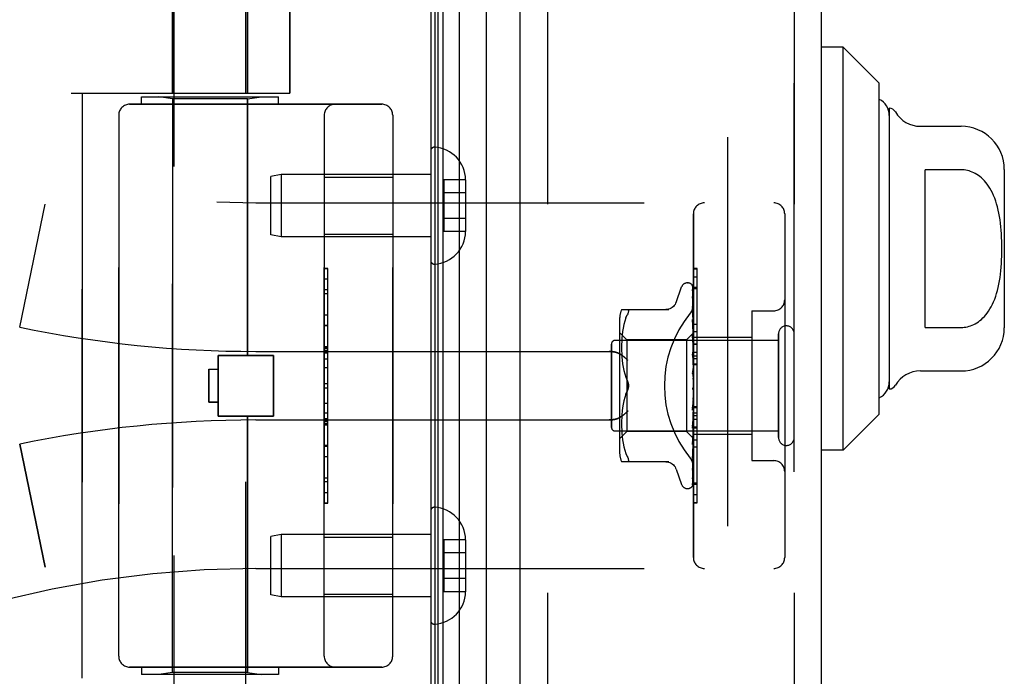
# Model space of a CAD drawing. Header units: inches. Extents: x 0 to 193, y 0 to 125.
# Tile 16 of 256: x 14.91 to 17.6, y 35.25 to 37.04. Entities that reach past the tile are written whole.
import ezdxf

# ---------------------------------------------------------------- set-up
doc = ezdxf.new("R2010")
doc.units = ezdxf.units.IN
doc.header["$LTSCALE"] = 10.635988
doc.header["$MEASUREMENT"] = 0
doc.linetypes.add('HIDDEN', pattern=[0.2, 0.1, -0.1])
doc.layers.get('0').update_dxf_attribs({"linetype": 'CONTINUOUS'})
for name, color, linetype in [('DEFAULT_2', 8, 'HIDDEN'), ('LEFTHAND_DOOR_ASSEMBLY', 7, 'CONTINUOUS'), ('RIGHTHAND_DOOR_ASSEMBLY', 7, 'CONTINUOUS')]:
    doc.layers.add(name, color=color, linetype=linetype)

msp = doc.modelspace()

# ---------------------------------------------------------------- linework, layer by layer
at = {"color": 3, "linetype": 'Continuous'}
msp.add_line((16.0301, 91.0617), (16.0301, 31.2697), dxfattribs=at)
at = {"layer": 'DEFAULT_2', "color": 8, "linetype": 'HIDDEN'}
msp.add_line((16.8427, 89.9001), (16.8427, 32.4312), dxfattribs=at)
at = {"layer": 'LEFTHAND_DOOR_ASSEMBLY', "color": 7, "linetype": 'Continuous'}
for p, q in [((16.0645, 31.5092), (16.0645, 90.8221)), ((16.1079, 90.831), (16.1079, 31.5003)), ((16.042, 31.5184), (16.042, 90.813)), ((16.0508, 31.516), (16.0508, 90.8153)), ((16.183, 31.5287), (16.183, 90.8026)), ((17.1592, 36.9668), (17.1001, 36.9668)), ((17.2576, 36.8684), (17.1592, 36.9668)), ((17.1592, 35.8645), (17.1592, 36.9668)), ((17.2576, 35.9629), (17.2576, 36.8684)), ((17.2852, 36.7995), (17.2852, 36.0318)), ((17.3704, 36.7503), (17.482, 36.7503)), ((17.482, 36.6313), (17.3836, 36.6313)), ((17.3836, 36.2), (17.3836, 36.6313)), ((17.6001, 36.6322), (17.6001, 36.1991)), ((17.3836, 36.2), (17.482, 36.2)), ((17.3704, 36.081), (17.482, 36.081)), ((17.2576, 35.9629), (17.1592, 35.8645)), ((17.1592, 35.8645), (17.1001, 35.8645))]:
    msp.add_line(p, q, dxfattribs=at)
at = {"layer": 'LEFTHAND_DOOR_ASSEMBLY', "color": 3, "linetype": 'Continuous'}
for p, q in [((16.2751, 31.5507), (16.2751, 90.7807)), ((17.1001, 31.5507), (17.1001, 90.7807))]:
    msp.add_line(p, q, dxfattribs=at)
at = {"layer": 'LEFTHAND_DOOR_ASSEMBLY', "color": 8, "linetype": 'HIDDEN'}
for p, q in [((16.3501, 90.7807), (16.3501, 31.5507)), ((17.0251, 31.5507), (17.0251, 90.7807)), ((15.3231, 37.3866), (15.3231, 36.8407)), ((15.5291, 37.3866), (15.5291, 36.8407)), ((15.3281, 34.5127), (15.3281, 37.3607)), ((15.5241, 34.7141), (15.5241, 37.3607)), ((15.6449, 37.3619), (15.6449, 36.8407)), ((15.0461, 36.8407), (15.6449, 36.8407)), ((15.0761, 35.2407), (15.0761, 36.8407)), ((15.2386, 36.8307), (15.6136, 36.8307)), ((15.2386, 36.8107), (15.2386, 36.8307)), ((15.3231, 36.8254), (15.2856, 36.8307)), ((15.5291, 36.8254), (15.3231, 36.8254)), ((15.3231, 35.2559), (15.3231, 36.8254)), ((15.5291, 36.8254), (15.5666, 36.8307)), ((15.5291, 36.1237), (15.5291, 36.8254)), ((15.6136, 36.8107), (15.6136, 36.8307)), ((15.2061, 36.8107), (15.8961, 36.8107)), ((15.1761, 36.7807), (15.1761, 35.3007)), ((15.7386, 35.3007), (15.7386, 36.7807)), ((15.9261, 36.7807), (15.9261, 35.3007)), ((16.0301, 36.683), (16.0301, 36.3833)), ((15.621, 36.6182), (15.5926, 36.6132)), ((15.5926, 36.4532), (15.5926, 36.6132)), ((16.0301, 36.6182), (15.621, 36.6182)), ((15.621, 36.6182), (15.621, 36.4482)), ((15.7386, 36.6112), (15.9261, 36.6112)), ((16.1256, 36.6042), (16.0656, 36.6042)), ((16.0656, 36.6042), (16.0656, 36.4621)), ((16.1256, 36.6042), (16.1256, 36.6031)), ((16.1256, 36.6031), (16.1256, 36.4632)), ((16.1256, 36.5682), (16.0656, 36.5682)), ((14.9051, 36.2007), (14.9749, 36.5373)), ((15.5511, 36.5407), (16.9691, 36.5407)), ((16.1256, 36.4982), (16.0656, 36.4982)), ((16.7491, 35.5707), (16.7491, 36.5107)), ((16.9991, 36.5107), (16.9991, 35.5707)), ((15.621, 36.4482), (15.5926, 36.4532)), ((16.0301, 36.4482), (15.621, 36.4482)), ((15.7386, 36.4552), (15.9261, 36.4552)), ((16.1256, 36.4621), (16.0656, 36.4621)), ((16.1256, 36.4632), (16.1256, 36.4621)), ((15.7486, 36.3616), (15.7386, 36.3616)), ((15.7386, 36.3614), (15.7486, 36.3614)), ((15.7486, 35.7197), (15.7486, 36.3616)), ((16.7491, 36.3384), (16.7591, 36.3384)), ((16.7591, 35.9277), (16.7591, 36.3384)), ((15.7486, 36.3033), (15.7386, 36.3033)), ((16.7016, 36.2686), (16.717, 36.3109)), ((16.7326, 36.3219), (16.7335, 36.3219)), ((16.7465, 36.3123), (16.7483, 36.1834)), ((16.7465, 36.3031), (16.7483, 36.1784)), ((16.7491, 36.31), (16.7591, 36.31)), ((15.7386, 36.2931), (15.7486, 36.2931)), ((16.7464, 36.2848), (16.7465, 36.2843)), ((16.7465, 36.3013), (16.7483, 36.1782)), ((16.7465, 36.2843), (16.7483, 36.1683)), ((16.7465, 36.2815), (16.7483, 36.168)), ((16.5526, 36.249), (16.6818, 36.249)), ((16.7473, 36.2508), (16.7465, 36.2569)), ((16.7465, 36.2569), (16.7465, 36.2568)), ((16.7465, 36.2568), (16.7483, 36.1535)), ((16.7465, 36.2527), (16.7465, 36.253)), ((16.7465, 36.2529), (16.7483, 36.1532)), ((16.7481, 36.2437), (16.7473, 36.2508)), ((15.7386, 36.2343), (15.7486, 36.2343)), ((16.5644, 36.226), (16.5614, 36.2171)), ((16.5644, 36.2259), (16.568, 36.2344)), ((16.7465, 36.2213), (16.7465, 36.2214)), ((16.7465, 36.2214), (16.7483, 36.1347)), ((16.7477, 36.21), (16.7465, 36.2213)), ((16.9091, 36.2457), (16.9691, 36.2457)), ((16.9091, 36.2457), (16.9091, 35.8357)), ((15.7486, 36.204), (15.7386, 36.204)), ((16.5471, 36.2202), (16.5471, 35.8611)), ((16.5569, 36.1982), (16.5553, 36.1886)), ((16.5589, 36.2078), (16.5569, 36.1982)), ((16.5614, 36.2171), (16.5589, 36.2077)), ((16.7465, 36.2167), (16.7483, 36.1343)), ((16.7485, 36.202), (16.7477, 36.21)), ((16.7491, 36.1957), (16.7485, 36.202)), ((16.5671, 36.1659), (16.5471, 36.1859)), ((16.5535, 36.1704), (16.553, 36.1617)), ((16.5542, 36.1793), (16.5535, 36.1703)), ((16.5554, 36.1887), (16.5542, 36.1793)), ((16.7491, 36.1849), (16.7301, 36.1659)), ((16.7465, 36.1793), (16.7465, 36.1795)), ((16.7465, 36.1795), (16.7483, 36.1125)), ((16.7481, 36.1623), (16.7465, 36.1793)), ((16.7465, 36.1741), (16.7483, 36.112)), ((16.7483, 36.1835), (16.7484, 36.1835)), ((16.7483, 36.1834), (16.7484, 36.1835)), ((16.7483, 36.1784), (16.7484, 36.1783)), ((16.7483, 36.1782), (16.7484, 36.1784)), ((16.7483, 36.1683), (16.7484, 36.1681)), ((16.7483, 36.168), (16.7484, 36.1683)), ((16.7491, 36.1814), (16.7484, 36.1784)), ((16.7491, 36.1728), (16.7484, 36.1683)), ((16.7491, 36.1644), (16.7484, 36.1681)), ((16.7491, 36.1887), (16.7591, 36.1887)), ((16.7491, 36.1737), (16.9091, 36.1737)), ((16.9821, 35.8987), (16.9821, 36.1827)), ((15.7486, 36.1474), (15.7386, 36.1474)), ((15.7486, 36.1473), (15.7386, 36.1473)), ((15.7386, 36.147), (15.7486, 36.147)), ((16.5251, 35.9267), (16.5251, 36.1547)), ((16.9821, 36.1647), (16.5351, 36.1647)), ((16.5527, 36.1534), (16.5526, 36.145)), ((16.5526, 36.1452), (16.5527, 36.1366)), ((16.553, 36.1618), (16.5527, 36.1533)), ((16.7301, 36.1659), (16.5671, 36.1659)), ((16.5671, 36.1659), (16.5671, 36.0407)), ((16.7301, 36.1659), (16.7301, 35.9154)), ((16.7491, 36.1512), (16.7481, 36.1623)), ((16.7483, 36.1532), (16.7484, 36.1536)), ((16.7483, 36.1535), (16.7484, 36.1533)), ((16.7491, 36.1595), (16.7484, 36.1536)), ((16.7491, 36.1482), (16.7484, 36.1533)), ((16.7491, 36.1418), (16.7484, 36.1348)), ((15.4481, 36.1237), (15.6001, 36.1237)), ((15.4481, 35.9577), (15.4481, 36.1237)), ((15.5511, 36.1344), (16.5187, 36.1344)), ((15.6001, 35.9577), (15.6001, 36.1237)), ((16.5527, 36.1368), (16.553, 36.128)), ((16.553, 36.1282), (16.5535, 36.1191)), ((16.5535, 36.1193), (16.5543, 36.11)), ((16.7465, 36.1323), (16.7465, 36.1325)), ((16.7465, 36.1325), (16.7483, 36.0876)), ((16.7465, 36.1323), (16.7491, 36.1027)), ((16.7465, 36.1265), (16.7483, 36.0871)), ((16.7483, 36.1343), (16.7484, 36.1348)), ((16.7483, 36.1347), (16.7484, 36.1344)), ((16.7491, 36.128), (16.7484, 36.1344)), ((16.7491, 36.1206), (16.7484, 36.1126)), ((16.7491, 36.1326), (16.7591, 36.1326)), ((16.7491, 36.1225), (16.7591, 36.1225)), ((16.7491, 36.1153), (16.7591, 36.1153)), ((15.7486, 36.0891), (15.7386, 36.0891)), ((16.5543, 36.1102), (16.5554, 36.1007)), ((16.5554, 36.1008), (16.5569, 36.0913)), ((16.5569, 36.0914), (16.5589, 36.0819)), ((16.7483, 36.1124), (16.7484, 36.1126)), ((16.7483, 36.1125), (16.7484, 36.1122)), ((16.7483, 36.112), (16.7483, 36.1124)), ((16.7483, 36.0871), (16.7484, 36.0878)), ((16.7483, 36.0876), (16.7484, 36.0873)), ((16.7491, 36.1047), (16.7484, 36.1122)), ((16.7491, 36.0964), (16.7484, 36.0878)), ((16.7491, 36.0791), (16.7484, 36.0873)), ((16.7491, 36.1003), (16.7591, 36.1003)), ((15.4231, 36.0857), (15.4481, 36.0857)), ((15.4231, 36.0857), (15.4231, 35.9957)), ((16.5588, 36.082), (16.5613, 36.0727)), ((16.5613, 36.0727), (16.5644, 36.0638)), ((16.5644, 36.0638), (16.568, 36.0552)), ((16.7465, 36.082), (16.7491, 36.0521)), ((16.7465, 36.0755), (16.7475, 36.0675)), ((16.7491, 36.0702), (16.7484, 36.0613)), ((15.7386, 36.0469), (15.7486, 36.0469)), ((16.5671, 36.0407), (16.5671, 35.9154)), ((16.7481, 36.0351), (16.7482, 36.0351)), ((16.7482, 36.0352), (16.7483, 36.0352)), ((16.7483, 36.0353), (16.7485, 36.0354)), ((16.7483, 36.0352), (16.7483, 36.0353)), ((16.7491, 36.0429), (16.7484, 36.0341)), ((16.7491, 36.0247), (16.7484, 36.0336)), ((16.7491, 36.0371), (16.7489, 36.0367)), ((16.5613, 36.0086), (16.5588, 35.9993)), ((16.5644, 36.0175), (16.568, 36.0261)), ((16.7484, 36.0075), (16.7465, 35.9799)), ((16.7484, 36.0069), (16.7465, 35.9737)), ((16.7491, 36.0156), (16.7484, 36.0071)), ((16.7484, 36.0075), (16.7484, 36.0066)), ((16.7484, 36.0069), (16.7484, 36.0071)), ((16.7491, 35.9978), (16.7484, 36.0066)), ((15.4231, 35.9957), (15.4481, 35.9957)), ((16.5554, 35.9806), (16.5543, 35.9711)), ((16.5569, 35.99), (16.5554, 35.9805)), ((16.5589, 35.9994), (16.5569, 35.9899)), ((16.7465, 35.9739), (16.7491, 36.0037)), ((16.7483, 35.9815), (16.7465, 35.9305)), ((16.7483, 35.981), (16.7465, 35.9247)), ((16.7483, 35.9815), (16.7484, 35.9808)), ((16.7483, 35.981), (16.7484, 35.9813)), ((16.7491, 35.9892), (16.7484, 35.9813)), ((16.7491, 35.9725), (16.7484, 35.9808)), ((16.7491, 35.984), (16.7591, 35.984)), ((15.4481, 35.9577), (15.6001, 35.9577)), ((15.5291, 35.2559), (15.5291, 35.9577)), ((15.7386, 35.9668), (15.7486, 35.9668)), ((15.7386, 35.9512), (15.7486, 35.9512)), ((16.553, 35.9533), (16.5527, 35.9445)), ((16.5535, 35.9622), (16.553, 35.9531)), ((16.5543, 35.9713), (16.5535, 35.962)), ((16.7465, 35.9737), (16.7465, 35.9739)), ((16.7483, 35.9578), (16.7465, 35.8852)), ((16.7483, 35.9573), (16.7465, 35.8801)), ((16.7473, 35.9333), (16.7491, 35.9539)), ((16.7483, 35.9578), (16.7484, 35.9572)), ((16.7483, 35.9573), (16.7484, 35.9576)), ((16.7491, 35.9646), (16.7484, 35.9576)), ((16.7491, 35.9497), (16.7484, 35.9572)), ((15.5511, 35.9469), (16.5187, 35.9469)), ((15.7386, 35.9436), (15.7486, 35.9436)), ((15.7386, 35.9382), (15.7486, 35.9382)), ((15.7386, 35.9334), (15.7486, 35.9334)), ((16.5527, 35.9447), (16.5526, 35.9361)), ((16.5526, 35.9363), (16.5527, 35.9279)), ((16.5527, 35.928), (16.553, 35.9195)), ((16.7483, 35.9371), (16.7465, 35.8456)), ((16.7483, 35.9367), (16.7465, 35.8413)), ((16.7465, 35.925), (16.7473, 35.9333)), ((16.7465, 35.9247), (16.7465, 35.925)), ((16.7483, 35.9371), (16.7484, 35.9366)), ((16.7483, 35.9367), (16.7484, 35.937)), ((16.7491, 35.9428), (16.7484, 35.937)), ((16.7491, 35.9301), (16.7484, 35.9366)), ((16.7491, 35.9245), (16.7484, 35.9201)), ((16.7491, 35.9277), (16.7591, 35.9277)), ((16.7591, 35.9273), (16.7491, 35.9273)), ((16.7491, 35.9257), (16.7591, 35.9257)), ((16.7591, 35.72), (16.7591, 35.9273)), ((16.9821, 35.9167), (16.5351, 35.9167)), ((16.5671, 35.9154), (16.5471, 35.8954)), ((16.553, 35.9196), (16.5535, 35.9109)), ((16.5535, 35.911), (16.5542, 35.902)), ((16.5542, 35.902), (16.5554, 35.8926)), ((16.7301, 35.9154), (16.5671, 35.9154)), ((16.7484, 35.8972), (16.7301, 35.9154)), ((16.7483, 35.9201), (16.7465, 35.8131)), ((16.7483, 35.9198), (16.7465, 35.8097)), ((16.7483, 35.9076), (16.7465, 35.7888)), ((16.7483, 35.9074), (16.7465, 35.7865)), ((16.7483, 35.8998), (16.7465, 35.7724)), ((16.7473, 35.8879), (16.7485, 35.9007)), ((16.7483, 35.9201), (16.7484, 35.9198)), ((16.7483, 35.9198), (16.7484, 35.9201)), ((16.7483, 35.9076), (16.7484, 35.9073)), ((16.7483, 35.9074), (16.7484, 35.9075)), ((16.7483, 35.8998), (16.7484, 35.8997)), ((16.7483, 35.8997), (16.7484, 35.8998)), ((16.7491, 35.9146), (16.7484, 35.9198)), ((16.7491, 35.9104), (16.7484, 35.9075)), ((16.7491, 35.9036), (16.7484, 35.9073)), ((16.7485, 35.9007), (16.7491, 35.9073)), ((16.7491, 35.9077), (16.9091, 35.9077)), ((14.9051, 35.8806), (14.9749, 35.544)), ((15.7386, 35.875), (15.7486, 35.875)), ((16.5553, 35.8927), (16.5569, 35.8831)), ((16.5569, 35.8831), (16.5589, 35.8735)), ((16.5589, 35.8736), (16.5614, 35.8642)), ((16.7465, 35.8803), (16.7473, 35.8879)), ((16.7465, 35.8801), (16.7465, 35.8803)), ((16.7491, 35.8964), (16.7483, 35.8972)), ((16.7483, 35.8972), (16.7484, 35.8972)), ((16.7591, 35.8722), (16.7491, 35.8722)), ((16.5614, 35.8642), (16.5644, 35.8553)), ((16.5644, 35.8554), (16.568, 35.8469)), ((16.7477, 35.8518), (16.7485, 35.8594)), ((16.7485, 35.8594), (16.7491, 35.8654)), ((16.6818, 35.8323), (16.5526, 35.8323)), ((16.7465, 35.8413), (16.7465, 35.8413)), ((16.9091, 35.8357), (16.9691, 35.8357)), ((16.7016, 35.8127), (16.717, 35.7704)), ((16.7465, 35.8094), (16.7472, 35.8149)), ((16.7465, 35.8131), (16.7465, 35.8129)), ((16.7465, 35.8097), (16.7465, 35.8096)), ((16.7465, 35.8096), (16.7465, 35.8094)), ((16.7448, 35.7639), (16.7449, 35.764)), ((16.7465, 35.7865), (16.7464, 35.7857)), ((16.7491, 35.7753), (16.7591, 35.7753)), ((15.7386, 35.7487), (15.7486, 35.7487)), ((16.7326, 35.7594), (16.7335, 35.7594)), ((15.7386, 35.7197), (15.7486, 35.7197)), ((16.7491, 35.7209), (16.7591, 35.7209)), ((16.7491, 35.72), (16.7591, 35.72)), ((16.0301, 35.698), (16.0301, 35.3983)), ((15.621, 35.6332), (15.5926, 35.6282)), ((15.5926, 35.4682), (15.5926, 35.6282)), ((16.0301, 35.6332), (15.621, 35.6332)), ((15.621, 35.6332), (15.621, 35.4632)), ((15.7386, 35.6262), (15.9261, 35.6262)), ((16.1256, 35.6192), (16.0656, 35.6192)), ((16.0656, 35.6192), (16.0656, 35.4771)), ((16.1256, 35.6192), (16.1256, 35.6181)), ((16.1256, 35.6181), (16.1256, 35.4782)), ((16.1256, 35.5832), (16.0656, 35.5832)), ((15.5511, 35.5407), (16.9691, 35.5407)), ((16.1256, 35.5132), (16.0656, 35.5132)), ((15.621, 35.4632), (15.5926, 35.4682)), ((15.7386, 35.4702), (15.9261, 35.4702)), ((16.1256, 35.4771), (16.0656, 35.4771)), ((16.1256, 35.4782), (16.1256, 35.4771)), ((16.0301, 35.4632), (15.621, 35.4632)), ((15.8961, 35.2707), (15.2061, 35.2707)), ((15.2386, 35.2707), (15.2386, 35.2507)), ((15.6136, 35.2507), (15.2386, 35.2507)), ((15.3231, 35.2559), (15.2856, 35.2507)), ((15.5291, 35.2559), (15.3231, 35.2559)), ((15.5291, 35.2559), (15.5666, 35.2507)), ((15.6136, 35.2707), (15.6136, 35.2507))]:
    msp.add_line(p, q, dxfattribs=at)
at = {"layer": 'LEFTHAND_DOOR_ASSEMBLY', "color": 7, "linetype": 'Continuous'}
msp.add_lwpolyline([(17.482, 36.2), (17.4864, 36.2001), (17.4907, 36.2005), (17.495, 36.2011), (17.4994, 36.202), (17.5037, 36.2031), (17.508, 36.2045), (17.5123, 36.2062), (17.5166, 36.2081), (17.5208, 36.2103), (17.525, 36.2128), (17.5292, 36.2156), (17.5333, 36.2187), (17.5374, 36.2221), (17.5415, 36.2259), (17.5455, 36.23), (17.5494, 36.2345), (17.5533, 36.2394), (17.5571, 36.2448), (17.5608, 36.2505), (17.5643, 36.2567), (17.5677, 36.2633), (17.5709, 36.2703), (17.5739, 36.2776), (17.5766, 36.2852), (17.5791, 36.2931), (17.5814, 36.3012), (17.5835, 36.3097), (17.5853, 36.3183), (17.5869, 36.3272), (17.5884, 36.3364), (17.5896, 36.3457), (17.5906, 36.3553), (17.5915, 36.365), (17.5922, 36.3749), (17.5927, 36.3849), (17.5931, 36.3951), (17.5933, 36.4053), (17.5934, 36.4155), (17.5933, 36.4257), (17.5931, 36.4359), (17.5927, 36.446), (17.5922, 36.456), (17.5915, 36.4659), (17.5907, 36.4757), (17.5896, 36.4852), (17.5884, 36.4946), (17.587, 36.5037), (17.5854, 36.5126), (17.5836, 36.5213), (17.5815, 36.5297), (17.5792, 36.5379), (17.5767, 36.5458), (17.574, 36.5535), (17.571, 36.5609), (17.5678, 36.5679), (17.5644, 36.5745), (17.5608, 36.5807), (17.5571, 36.5865), (17.5533, 36.5918), (17.5494, 36.5968), (17.5455, 36.6013), (17.5415, 36.6054), (17.5375, 36.6091), (17.5334, 36.6126), (17.5292, 36.6157), (17.525, 36.6185), (17.5208, 36.621), (17.5166, 36.6232), (17.5123, 36.6251), (17.508, 36.6268), (17.5037, 36.6282), (17.4994, 36.6293), (17.495, 36.6302), (17.4907, 36.6308), (17.4864, 36.6312), (17.482, 36.6313)], dxfattribs=at)
at = {"layer": 'LEFTHAND_DOOR_ASSEMBLY', "color": 8, "linetype": 'HIDDEN'}
for points in [[(16.7457, 36.3145), (16.7457, 36.3145), (16.7457, 36.3146), (16.7457, 36.3146), (16.7458, 36.3144), (16.7459, 36.3141), (16.7461, 36.3138), (16.7463, 36.3133), (16.7464, 36.3127), (16.7465, 36.3121), (16.7465, 36.3117)], [(16.7491, 36.3084), (16.749, 36.3086), (16.7488, 36.3093), (16.7485, 36.31), (16.7482, 36.3106), (16.7479, 36.3112), (16.7476, 36.3117), (16.7473, 36.3122), (16.747, 36.3127), (16.7467, 36.3131), (16.7464, 36.3135), (16.7462, 36.3139), (16.7457, 36.3145)], [(16.7458, 36.315), (16.746, 36.3147), (16.7462, 36.3142), (16.7463, 36.3136), (16.7464, 36.3129), (16.7465, 36.3123)], [(16.7491, 36.3052), (16.7487, 36.3068), (16.7483, 36.3085), (16.7478, 36.31), (16.7474, 36.3115), (16.7468, 36.3128), (16.7462, 36.3141), (16.7458, 36.315)], [(16.7464, 36.3025), (16.7463, 36.3025), (16.7463, 36.3027), (16.7462, 36.3027), (16.7463, 36.3026), (16.7463, 36.3024), (16.7464, 36.302), (16.7465, 36.3015), (16.7465, 36.3013)], [(16.7463, 36.3042), (16.7464, 36.304), (16.7465, 36.3035), (16.7465, 36.3031)], [(16.7491, 36.2903), (16.7488, 36.292), (16.7485, 36.2943), (16.748, 36.2965), (16.7476, 36.2987), (16.7471, 36.3008), (16.7467, 36.3028), (16.7463, 36.3042)], [(16.7466, 36.302), (16.7464, 36.3023), (16.7464, 36.3025)], [(16.7491, 36.2967), (16.749, 36.297), (16.7488, 36.2976), (16.7485, 36.2983), (16.7482, 36.2989), (16.7479, 36.2995), (16.7477, 36.3001), (16.7474, 36.3006), (16.7471, 36.3011), (16.7466, 36.302)], [(16.7491, 36.3109), (16.7488, 36.3118), (16.7484, 36.3127), (16.7483, 36.3128)], [(16.7491, 36.2665), (16.7489, 36.2684), (16.7485, 36.2713), (16.7481, 36.2743), (16.7477, 36.2771), (16.7472, 36.28), (16.7468, 36.2828), (16.7464, 36.2848)], [(16.7465, 36.2818), (16.7465, 36.2819), (16.7464, 36.282), (16.7464, 36.2819), (16.7465, 36.2817), (16.7465, 36.2815)], [(16.7471, 36.2805), (16.7468, 36.281), (16.7466, 36.2814), (16.7465, 36.2817), (16.7465, 36.2818)], [(16.7491, 36.2758), (16.7489, 36.2763), (16.7486, 36.2772), (16.7483, 36.2779), (16.748, 36.2787), (16.7476, 36.2793), (16.7471, 36.2805)], [(16.568, 36.249), (16.5693, 36.2488), (16.5703, 36.2483), (16.571, 36.2475), (16.5713, 36.2464), (16.5715, 36.2451), (16.5713, 36.2435), (16.571, 36.2417), (16.5703, 36.2396), (16.5693, 36.2372), (16.568, 36.2344)], [(16.7014, 36.2682), (16.7006, 36.2663), (16.6989, 36.263), (16.6968, 36.26), (16.6943, 36.2572), (16.6914, 36.2548), (16.6883, 36.2527), (16.6849, 36.2511), (16.6813, 36.2499), (16.6777, 36.2492), (16.674, 36.249)], [(16.7403, 36.2386), (16.7408, 36.2392), (16.7413, 36.2398), (16.7417, 36.2404), (16.7422, 36.2411), (16.7426, 36.2417), (16.7431, 36.2424), (16.7435, 36.243), (16.7439, 36.2437), (16.7443, 36.2444), (16.7447, 36.2452), (16.7451, 36.2459), (16.7454, 36.2466), (16.7458, 36.2474), (16.7461, 36.2481), (16.7464, 36.2489), (16.7467, 36.2496), (16.747, 36.2504), (16.7473, 36.2512), (16.7475, 36.252), (16.7478, 36.2528), (16.748, 36.2535), (16.7482, 36.2543), (16.7484, 36.2551), (16.7485, 36.2559), (16.7487, 36.2567), (16.7488, 36.2575), (16.7489, 36.2582), (16.749, 36.259), (16.749, 36.2598), (16.7491, 36.2605), (16.7491, 36.2613), (16.7491, 36.262)], [(16.7491, 36.2465), (16.7489, 36.2472), (16.7485, 36.248), (16.7482, 36.2489), (16.7478, 36.2496), (16.7475, 36.2503), (16.7472, 36.251), (16.7469, 36.2516), (16.7467, 36.2521), (16.7466, 36.2526), (16.7465, 36.2527)], [(16.7491, 36.2346), (16.7489, 36.2367), (16.7481, 36.2437)], [(16.7476, 36.2133), (16.7473, 36.214), (16.7471, 36.2146), (16.7468, 36.2152), (16.7467, 36.2157), (16.7466, 36.2162), (16.7465, 36.2165), (16.7465, 36.2167)], [(16.7491, 36.2098), (16.749, 36.2103), (16.7486, 36.2111), (16.7483, 36.2118), (16.7476, 36.2133)], [(16.7484, 36.1687), (16.7477, 36.1702), (16.7474, 36.1709), (16.7471, 36.1716), (16.7468, 36.1723), (16.7467, 36.1729), (16.7465, 36.1735), (16.7465, 36.1739), (16.7465, 36.1741)], [(16.7491, 36.1845), (16.7489, 36.1842), (16.7486, 36.184), (16.7485, 36.1837), (16.7484, 36.1836), (16.7483, 36.1835), (16.7483, 36.1835)], [(16.7491, 36.1839), (16.7489, 36.1837), (16.7486, 36.1835), (16.7485, 36.1834), (16.7484, 36.1834), (16.7483, 36.1834), (16.7483, 36.1834)], [(16.7491, 36.18), (16.7489, 36.1796), (16.7486, 36.1792), (16.7485, 36.1789), (16.7484, 36.1786), (16.7483, 36.1784), (16.7483, 36.1784)], [(16.7491, 36.1781), (16.7489, 36.178), (16.7486, 36.178), (16.7485, 36.178), (16.7484, 36.1781), (16.7483, 36.1782)], [(16.7491, 36.1704), (16.7489, 36.1699), (16.7486, 36.1694), (16.7485, 36.169), (16.7484, 36.1686), (16.7483, 36.1683), (16.7483, 36.1683)], [(16.7491, 36.1673), (16.7489, 36.1673), (16.7486, 36.1674), (16.7485, 36.1676), (16.7484, 36.1678), (16.7483, 36.168)], [(16.7491, 36.1848), (16.7489, 36.1845), (16.7487, 36.1842), (16.7486, 36.1839), (16.7484, 36.1835)], [(16.7491, 36.1831), (16.7489, 36.1832), (16.7487, 36.1833), (16.7486, 36.1834), (16.7484, 36.1835)], [(16.7491, 36.1762), (16.7489, 36.1768), (16.7487, 36.1773), (16.7486, 36.1778), (16.7484, 36.1783)], [(16.7491, 36.1671), (16.7488, 36.168), (16.7484, 36.1687)], [(16.7491, 36.1561), (16.7489, 36.1555), (16.7486, 36.155), (16.7485, 36.1545), (16.7484, 36.154), (16.7483, 36.1536), (16.7483, 36.1535)], [(16.7491, 36.1519), (16.7489, 36.1521), (16.7486, 36.1523), (16.7485, 36.1525), (16.7484, 36.1529), (16.7483, 36.1532)], [(16.5187, 36.1344), (16.52, 36.1344), (16.5213, 36.1344), (16.5225, 36.1343), (16.5238, 36.1342), (16.525, 36.1341), (16.5263, 36.134), (16.5275, 36.1339), (16.5287, 36.1337), (16.5299, 36.1335), (16.531, 36.1334), (16.5322, 36.1331), (16.5333, 36.1329), (16.5344, 36.1327), (16.5354, 36.1324), (16.5364, 36.1322), (16.5374, 36.1319), (16.5384, 36.1316), (16.5394, 36.1313), (16.5403, 36.131), (16.5412, 36.1306), (16.5421, 36.1303), (16.5429, 36.13), (16.5437, 36.1296), (16.5445, 36.1293), (16.5453, 36.1289), (16.546, 36.1285), (16.5467, 36.1282), (16.5474, 36.1278), (16.5481, 36.1274), (16.5487, 36.127)], [(16.5699, 36.1094), (16.5694, 36.11), (16.5689, 36.1105), (16.5684, 36.1111), (16.5678, 36.1117), (16.5672, 36.1122), (16.5667, 36.1128), (16.5661, 36.1134), (16.5655, 36.1139), (16.5649, 36.1145), (16.5643, 36.1151), (16.5637, 36.1156), (16.5631, 36.1162), (16.5625, 36.1167), (16.5618, 36.1173), (16.5612, 36.1179), (16.5605, 36.1184), (16.5599, 36.1189), (16.5592, 36.1195), (16.5586, 36.12), (16.5579, 36.1205), (16.5572, 36.121), (16.5566, 36.1216), (16.5559, 36.1221), (16.5553, 36.1226), (16.5546, 36.123), (16.5539, 36.1235), (16.5533, 36.124), (16.5526, 36.1244), (16.5519, 36.1249), (16.5513, 36.1253), (16.5506, 36.1258), (16.55, 36.1262), (16.5493, 36.1266), (16.5487, 36.127)], [(16.7491, 36.12), (16.749, 36.1202), (16.7487, 36.1208), (16.7484, 36.1214), (16.7481, 36.122), (16.7478, 36.1226), (16.7475, 36.1232), (16.7472, 36.1239), (16.7469, 36.1246), (16.7467, 36.1253), (16.7466, 36.126), (16.7465, 36.1266)], [(16.7491, 36.1376), (16.7489, 36.137), (16.7486, 36.1364), (16.7485, 36.1359), (16.7484, 36.1354), (16.7483, 36.1349), (16.7483, 36.1347)], [(16.7491, 36.1326), (16.7489, 36.1328), (16.7486, 36.1331), (16.7485, 36.1335), (16.7484, 36.1339), (16.7483, 36.1343)], [(16.7491, 36.1156), (16.7489, 36.115), (16.7486, 36.1144), (16.7485, 36.1138), (16.7484, 36.1132), (16.7483, 36.1127), (16.7483, 36.1125)], [(16.7491, 36.1099), (16.7489, 36.1102), (16.7487, 36.1106), (16.7485, 36.111), (16.7484, 36.1114), (16.7484, 36.1119), (16.7483, 36.112)], [(16.7491, 36.091), (16.7489, 36.0904), (16.7486, 36.0897), (16.7485, 36.0891), (16.7484, 36.0885), (16.7483, 36.0879), (16.7483, 36.0876)], [(16.7491, 36.0847), (16.7489, 36.0851), (16.7486, 36.0856), (16.7485, 36.0861), (16.7484, 36.0867), (16.7483, 36.0871)], [(16.7491, 36.0702), (16.749, 36.0704), (16.7488, 36.0708), (16.7485, 36.0711), (16.7483, 36.0715), (16.748, 36.0719), (16.7478, 36.0723), (16.7475, 36.0728), (16.7472, 36.0733), (16.747, 36.0739), (16.7467, 36.0745), (16.7466, 36.0752), (16.7465, 36.0756)], [(16.7475, 36.0675), (16.7481, 36.0623), (16.7484, 36.0601)], [(16.7491, 36.0645), (16.7489, 36.0639), (16.7486, 36.0633), (16.7485, 36.0627), (16.7484, 36.062), (16.7483, 36.0614), (16.7484, 36.0608)], [(16.7484, 36.0601), (16.7483, 36.0607), (16.7484, 36.0613)], [(16.7491, 36.0579), (16.7489, 36.0584), (16.7486, 36.0589), (16.7485, 36.0595), (16.7484, 36.0601)], [(16.568, 36.0552), (16.5686, 36.054), (16.5692, 36.0527), (16.5697, 36.0513), (16.5701, 36.0498)], [(16.5715, 36.0407), (16.5714, 36.043), (16.5711, 36.0455), (16.5706, 36.048), (16.5699, 36.0504), (16.5691, 36.0529), (16.568, 36.0552)], [(16.568, 36.0261), (16.5691, 36.0284), (16.5699, 36.0309), (16.5706, 36.0334), (16.5711, 36.0358), (16.5714, 36.0383), (16.5715, 36.0407)], [(16.5705, 36.0483), (16.5709, 36.0468), (16.5711, 36.0452), (16.5713, 36.0437), (16.5714, 36.0421), (16.5715, 36.0407)], [(16.5715, 36.0407), (16.5714, 36.0387), (16.5712, 36.0368), (16.5709, 36.0349), (16.5705, 36.033)], [(16.7476, 36.0344), (16.7474, 36.034), (16.7472, 36.0336), (16.7469, 36.0332), (16.7468, 36.0326), (16.7466, 36.0321), (16.7465, 36.0315), (16.7465, 36.0309), (16.7465, 36.0303)], [(16.7489, 36.0367), (16.7487, 36.0363), (16.7485, 36.0359), (16.7483, 36.0355), (16.748, 36.0351), (16.7478, 36.0347), (16.7476, 36.0344)], [(16.7484, 36.0353), (16.7483, 36.0353), (16.7483, 36.0352), (16.7481, 36.0351), (16.748, 36.0349), (16.7478, 36.0347), (16.7476, 36.0344)], [(16.7476, 36.0344), (16.7476, 36.0344), (16.7477, 36.0346), (16.7478, 36.0347), (16.7479, 36.0348)], [(16.7479, 36.0348), (16.748, 36.0349), (16.7481, 36.035)], [(16.7489, 36.0367), (16.7489, 36.0366), (16.7486, 36.036), (16.7485, 36.0354), (16.7484, 36.0348), (16.7483, 36.0342), (16.7484, 36.0336)], [(16.7491, 36.0305), (16.7489, 36.031), (16.7486, 36.0316), (16.7485, 36.0322), (16.7484, 36.0329), (16.7483, 36.0335), (16.7484, 36.0341)], [(16.7485, 36.0354), (16.7485, 36.0355), (16.7486, 36.0356), (16.7487, 36.0357), (16.7488, 36.0358), (16.7489, 36.036), (16.749, 36.0362), (16.7491, 36.0363)], [(16.568, 36.0261), (16.5644, 36.0175), (16.5613, 36.0086)], [(16.57, 36.0311), (16.5694, 36.0293), (16.5688, 36.0277), (16.568, 36.0261)], [(16.7491, 36.0034), (16.7489, 36.004), (16.7486, 36.0046), (16.7485, 36.0053), (16.7484, 36.0059), (16.7483, 36.0065), (16.7484, 36.0069)], [(16.7491, 36.0099), (16.7489, 36.0094), (16.7486, 36.0089), (16.7485, 36.0083), (16.7484, 36.0078), (16.7484, 36.0075)], [(16.7465, 35.9798), (16.7465, 35.98), (16.7466, 35.9806), (16.7468, 35.9813), (16.747, 35.9819), (16.7472, 35.9826), (16.7475, 35.9832), (16.7478, 35.9837), (16.7481, 35.9842), (16.7487, 35.9852)], [(16.7491, 35.9838), (16.7489, 35.9834), (16.7486, 35.9829), (16.7485, 35.9824), (16.7484, 35.9819), (16.7483, 35.9815)], [(16.7491, 35.9777), (16.7489, 35.9783), (16.7486, 35.9789), (16.7485, 35.9796), (16.7484, 35.9802), (16.7483, 35.9807), (16.7483, 35.981)], [(16.7487, 35.9852), (16.749, 35.9857), (16.7491, 35.986)], [(16.5487, 35.9543), (16.5481, 35.9539), (16.5474, 35.9535), (16.5467, 35.9531), (16.546, 35.9528), (16.5453, 35.9524), (16.5445, 35.952), (16.5437, 35.9517), (16.5429, 35.9513), (16.5421, 35.951), (16.5412, 35.9507), (16.5403, 35.9503), (16.5394, 35.95), (16.5384, 35.9497), (16.5374, 35.9494), (16.5364, 35.9491), (16.5354, 35.9489), (16.5344, 35.9486), (16.5333, 35.9484), (16.5322, 35.9482), (16.531, 35.9479), (16.5299, 35.9478), (16.5287, 35.9476), (16.5275, 35.9474), (16.5263, 35.9473), (16.525, 35.9472), (16.5238, 35.9471), (16.5225, 35.947), (16.5213, 35.9469), (16.52, 35.9469), (16.5187, 35.9469)], [(16.5487, 35.9543), (16.5493, 35.9547), (16.55, 35.9551), (16.5506, 35.9555), (16.5513, 35.956), (16.5519, 35.9564), (16.5526, 35.9569), (16.5533, 35.9573), (16.5539, 35.9578), (16.5546, 35.9583), (16.5553, 35.9587), (16.5559, 35.9592), (16.5566, 35.9597), (16.5572, 35.9603), (16.5579, 35.9608), (16.5586, 35.9613), (16.5592, 35.9618), (16.5599, 35.9624), (16.5605, 35.9629), (16.5612, 35.9635), (16.5618, 35.964), (16.5625, 35.9646), (16.5631, 35.9651), (16.5637, 35.9657), (16.5643, 35.9662), (16.5649, 35.9668), (16.5655, 35.9674), (16.5661, 35.9679), (16.5667, 35.9685), (16.5672, 35.9691), (16.5678, 35.9696), (16.5684, 35.9702), (16.5689, 35.9708), (16.5694, 35.9713), (16.5699, 35.9719)], [(16.7491, 35.9597), (16.7489, 35.9594), (16.7486, 35.9591), (16.7485, 35.9586), (16.7484, 35.9582), (16.7483, 35.9578)], [(16.7491, 35.9543), (16.7489, 35.9549), (16.7486, 35.9555), (16.7485, 35.9561), (16.7484, 35.9566), (16.7483, 35.9571), (16.7483, 35.9573)], [(16.7465, 35.9305), (16.7465, 35.9306), (16.7466, 35.9311), (16.7467, 35.9318), (16.7469, 35.9325), (16.7472, 35.9332), (16.7475, 35.9339), (16.7478, 35.9346)], [(16.7478, 35.9346), (16.7485, 35.936), (16.7488, 35.9366), (16.7491, 35.9373)], [(16.7491, 35.9386), (16.7489, 35.9384), (16.7486, 35.9381), (16.7485, 35.9378), (16.7484, 35.9375), (16.7483, 35.9371)], [(16.7491, 35.934), (16.7489, 35.9346), (16.7486, 35.9351), (16.7485, 35.9356), (16.7484, 35.9361), (16.7483, 35.9366), (16.7483, 35.9367)], [(16.7491, 35.9211), (16.7489, 35.9211), (16.7486, 35.9209), (16.7485, 35.9207), (16.7484, 35.9205), (16.7483, 35.9201)], [(16.7491, 35.9175), (16.7489, 35.9181), (16.7486, 35.9185), (16.7485, 35.919), (16.7484, 35.9194), (16.7483, 35.9198), (16.7483, 35.9198)], [(16.7491, 35.908), (16.7489, 35.908), (16.7486, 35.908), (16.7485, 35.9079), (16.7484, 35.9078), (16.7483, 35.9076)], [(16.7491, 35.9055), (16.7489, 35.906), (16.7486, 35.9064), (16.7485, 35.9068), (16.7484, 35.9071), (16.7483, 35.9073), (16.7483, 35.9074)], [(16.7491, 35.8997), (16.7489, 35.8998), (16.7486, 35.8999), (16.7485, 35.9), (16.7484, 35.8999), (16.7483, 35.8998)], [(16.7491, 35.8984), (16.7489, 35.8988), (16.7486, 35.8991), (16.7485, 35.8994), (16.7484, 35.8996), (16.7483, 35.8997), (16.7483, 35.8997)], [(16.7491, 35.901), (16.7489, 35.9007), (16.7487, 35.9003), (16.7486, 35.9001), (16.7484, 35.8998)], [(16.7491, 35.8976), (16.7489, 35.898), (16.7487, 35.8986), (16.7486, 35.8991), (16.7484, 35.8997)], [(16.7483, 35.8972), (16.7465, 35.768), (16.7465, 35.7676), (16.7464, 35.7673), (16.7464, 35.7669), (16.7463, 35.7665), (16.7462, 35.7662), (16.746, 35.7658), (16.7459, 35.7655), (16.7457, 35.7652), (16.7456, 35.7649), (16.7454, 35.7647), (16.7452, 35.7644), (16.7451, 35.7642), (16.745, 35.7641), (16.7449, 35.764), (16.7448, 35.7639), (16.7448, 35.7639)], [(16.7465, 35.8852), (16.7465, 35.8855), (16.7466, 35.886), (16.7468, 35.8866), (16.747, 35.8873), (16.7473, 35.888), (16.7476, 35.8887)], [(16.7476, 35.8887), (16.7483, 35.8903), (16.7487, 35.8912), (16.7491, 35.892), (16.7491, 35.8922)], [(16.7491, 35.8967), (16.7489, 35.8968), (16.7487, 35.8969), (16.7486, 35.897), (16.7484, 35.8972)], [(16.568, 35.8469), (16.5693, 35.8441), (16.5703, 35.8417), (16.571, 35.8396), (16.5713, 35.8378), (16.5715, 35.8362), (16.5713, 35.8349), (16.571, 35.8338), (16.5703, 35.833), (16.5693, 35.8325), (16.568, 35.8323)], [(16.7465, 35.8413), (16.7468, 35.8441), (16.7477, 35.8518)], [(16.7465, 35.8456), (16.7465, 35.8456), (16.7465, 35.8457), (16.7465, 35.8459), (16.7466, 35.8463), (16.7468, 35.8468), (16.747, 35.8473), (16.7473, 35.848), (16.7476, 35.8486), (16.7482, 35.8501)], [(16.7482, 35.8501), (16.7486, 35.8509), (16.7489, 35.8518), (16.7491, 35.8523)], [(16.674, 35.8323), (16.6777, 35.8321), (16.6813, 35.8314), (16.6849, 35.8302), (16.6883, 35.8286), (16.6914, 35.8265), (16.6943, 35.8241), (16.6968, 35.8213), (16.6989, 35.8183), (16.7006, 35.815), (16.7014, 35.8131)], [(16.7491, 35.8193), (16.7491, 35.82), (16.7491, 35.8208), (16.749, 35.8215), (16.749, 35.8223), (16.7489, 35.8231), (16.7488, 35.8238), (16.7487, 35.8246), (16.7485, 35.8254), (16.7484, 35.8262), (16.7482, 35.827), (16.748, 35.8278), (16.7478, 35.8285), (16.7475, 35.8293), (16.7473, 35.8301), (16.747, 35.8309), (16.7467, 35.8317), (16.7464, 35.8324), (16.7461, 35.8332), (16.7458, 35.8339), (16.7454, 35.8347), (16.7451, 35.8354), (16.7447, 35.8362), (16.7443, 35.8369), (16.7439, 35.8376), (16.7435, 35.8383), (16.7431, 35.8389), (16.7426, 35.8396), (16.7422, 35.8402), (16.7417, 35.8409), (16.7413, 35.8415), (16.7408, 35.8421), (16.7403, 35.8427)], [(16.7465, 35.8129), (16.7465, 35.8129), (16.7465, 35.8131), (16.7467, 35.8134), (16.7469, 35.8139), (16.7471, 35.8144), (16.7474, 35.815), (16.7477, 35.8157), (16.748, 35.8164), (16.7484, 35.8172), (16.7487, 35.818), (16.7491, 35.8189), (16.7491, 35.8191)], [(16.7472, 35.8149), (16.7477, 35.8181), (16.7481, 35.8213), (16.7485, 35.8246), (16.7489, 35.8278), (16.7491, 35.8298)], [(16.7464, 35.7857), (16.7467, 35.7874), (16.7472, 35.7898), (16.7476, 35.7923), (16.7481, 35.7948), (16.7485, 35.7974), (16.7489, 35.8), (16.7491, 35.8018)], [(16.7464, 35.788), (16.7464, 35.7879), (16.7464, 35.7879), (16.7464, 35.788), (16.7465, 35.7882), (16.7466, 35.7885), (16.7468, 35.7889), (16.7474, 35.7899)], [(16.7474, 35.7899), (16.7477, 35.7905), (16.748, 35.7912), (16.7483, 35.7918), (16.7486, 35.7925), (16.7489, 35.7932), (16.7491, 35.7939)], [(16.7447, 35.7637), (16.7455, 35.7646), (16.7464, 35.7657), (16.7471, 35.7669), (16.7477, 35.768), (16.7482, 35.7693), (16.7487, 35.7706), (16.7491, 35.7721)], [(16.7449, 35.764), (16.745, 35.7641), (16.7451, 35.7643)], [(16.7451, 35.7643), (16.7453, 35.7644), (16.7454, 35.7645), (16.7455, 35.7647), (16.7457, 35.7648), (16.7458, 35.765), (16.746, 35.7652), (16.7462, 35.7654), (16.7463, 35.7656), (16.7465, 35.7658), (16.7467, 35.7661), (16.7469, 35.7663), (16.747, 35.7666), (16.7472, 35.7668), (16.7474, 35.7671), (16.7476, 35.7674), (16.7478, 35.7677), (16.7479, 35.768), (16.7481, 35.7683), (16.7483, 35.7686), (16.7484, 35.769), (16.7486, 35.7693), (16.7488, 35.7696), (16.7489, 35.77), (16.749, 35.7704), (16.7491, 35.7706)], [(16.7465, 35.7736), (16.7465, 35.7732), (16.7464, 35.7727), (16.7463, 35.7722), (16.7462, 35.7718), (16.7461, 35.7716), (16.746, 35.7716)], [(16.746, 35.7716), (16.746, 35.7715), (16.7461, 35.7716), (16.7461, 35.7717), (16.7463, 35.772), (16.7468, 35.7728)], [(16.7462, 35.7707), (16.7466, 35.7718), (16.7471, 35.7734), (16.7475, 35.7751), (16.748, 35.7769), (16.7484, 35.7788), (16.7488, 35.7808), (16.7491, 35.7824)], [(16.7465, 35.7724), (16.7464, 35.7718), (16.7464, 35.7713), (16.7462, 35.7708), (16.7462, 35.7707)], [(16.7465, 35.7888), (16.7465, 35.7884), (16.7464, 35.7881), (16.7464, 35.788)], [(16.7468, 35.7728), (16.7471, 35.7732), (16.7474, 35.7738), (16.7477, 35.7743), (16.748, 35.7749), (16.7483, 35.7756), (16.7486, 35.7762), (16.7489, 35.777), (16.7491, 35.7775)]]:
    msp.add_lwpolyline(points, dxfattribs=at)
for centre, radius, start, end in [((15.5511, 39.3158), 2.7751, 223.8884, 270), ((15.2061, 36.7807), 0.03, 90, 180), ((15.7686, 36.7807), 0.03, 90, 180), ((15.8961, 36.7807), 0.03, 0, 90), ((16.0401, 36.683), 0.01, 86.7754, 180), ((16.0356, 36.6032), 0.09, 0.672, 86.7754), ((16.7791, 36.5107), 0.03, 90, 180), ((16.9691, 36.5107), 0.03, 0, 90), ((16.0356, 36.4632), 0.09, 273.2246, 359.328), ((16.0401, 36.3833), 0.01, 180, 273.2246), ((16.7326, 36.3052), 0.0167, 90, 160), ((16.7335, 36.3052), 0.0167, 27.1488, 90), ((16.9691, 36.2757), 0.03, 270, 360), ((16.6247, 36.2202), 0.0776, 157.9239, 180), ((15.5511, 39.3158), 3.1814, 258.2843, 270), ((17.0036, 36.1827), 0.0215, 360, 180), ((16.5351, 36.1547), 0.01, 90, 180), ((15.5511, 32.7655), 3.1814, 90, 101.7157), ((16.5351, 35.9267), 0.01, 180, 270), ((17.0036, 35.8987), 0.0215, 180, 0), ((16.6247, 35.8611), 0.0776, 180, 202.0761), ((16.9691, 35.8057), 0.03, 0, 90), ((16.7326, 35.7761), 0.0167, 200, 270), ((16.7335, 35.7761), 0.0167, 270, 312.2353), ((16.0401, 35.698), 0.01, 86.7754, 180), ((16.0356, 35.6182), 0.09, 0.672, 86.7754), ((16.7791, 35.5707), 0.03, 180, 270), ((16.9691, 35.5707), 0.03, 270, 360), ((15.5511, 32.7655), 2.7751, 90, 136.1116), ((16.0356, 35.4782), 0.09, 273.2246, 359.328), ((16.0401, 35.3983), 0.01, 180, 273.2246), ((15.2061, 35.3007), 0.03, 180, 270), ((15.7686, 35.3007), 0.03, 180, 270), ((15.8961, 35.3007), 0.03, 270, 360)]:
    msp.add_arc(centre, radius, start, end, dxfattribs=at)
at = {"layer": 'LEFTHAND_DOOR_ASSEMBLY', "color": 7, "linetype": 'Continuous'}
for centre, radius, start, end in [((17.236, 36.7798), 0.0492, 0, 63.8851), ((17.2852, 36.7798), 0.0197, 30, 90.1146), ((17.3704, 36.829), 0.0787, 210, 270), ((17.482, 36.6322), 0.1181, 0, 90), ((17.482, 36.1991), 0.1181, 270, 360), ((17.3704, 36.0023), 0.0787, 90, 150), ((17.236, 36.0515), 0.0492, 296.1149, 360), ((17.2852, 36.0515), 0.0197, 269.8854, 330)]:
    msp.add_arc(centre, radius, start, end, dxfattribs=at)
at = {"layer": 'LEFTHAND_DOOR_ASSEMBLY', "color": 8, "linetype": 'HIDDEN'}
msp.add_ellipse((16.9821, 36.0407), major_axis=(0, 0.3125), ratio=1, start_param=0.884689, end_param=2.256904, dxfattribs=at)
at = {"layer": 'RIGHTHAND_DOOR_ASSEMBLY', "color": 8, "linetype": 'HIDDEN'}
for p, q in [((16.3501, 90.7807), (16.3501, 31.5507)), ((17.0251, 90.7807), (17.0251, 31.5507)), ((15.3231, 36.8407), (15.3231, 37.3866)), ((15.5291, 36.8407), (15.5291, 37.3866)), ((15.6449, 36.8407), (15.6449, 37.3619)), ((15.0461, 36.8407), (15.6449, 36.8407)), ((15.0761, 36.8407), (15.0761, 35.2407)), ((15.2386, 36.8307), (15.6136, 36.8307)), ((15.2386, 36.8107), (15.2386, 36.8307)), ((15.3231, 36.8254), (15.2856, 36.8307)), ((15.5291, 36.8254), (15.3231, 36.8254)), ((15.3231, 36.8254), (15.3231, 35.2559)), ((15.5291, 36.8254), (15.5666, 36.8307)), ((15.5291, 36.8254), (15.5291, 36.1237)), ((15.6136, 36.8107), (15.6136, 36.8307)), ((15.8961, 36.8107), (15.2061, 36.8107)), ((15.1761, 35.3007), (15.1761, 36.7807)), ((15.7386, 36.7807), (15.7386, 35.3007)), ((15.9261, 35.3007), (15.9261, 36.7807)), ((15.7386, 36.6112), (15.9261, 36.6112)), ((14.9051, 36.2007), (14.9749, 36.5373)), ((15.5511, 36.5407), (16.9691, 36.5407)), ((16.7491, 36.5107), (16.7491, 35.5707)), ((16.9991, 36.5107), (16.9991, 35.5707)), ((15.7386, 36.4552), (15.9261, 36.4552)), ((15.7386, 36.3616), (15.7486, 36.3616)), ((15.7486, 35.7197), (15.7486, 36.3616)), ((16.7591, 36.3613), (16.7491, 36.3613)), ((16.7491, 36.3604), (16.7591, 36.3604)), ((16.7591, 36.154), (16.7591, 36.3613)), ((15.7386, 36.3326), (15.7486, 36.3326)), ((16.7591, 36.306), (16.7491, 36.306)), ((16.9091, 36.2457), (16.9691, 36.2457)), ((16.9091, 36.2457), (16.9091, 35.8357)), ((15.7386, 36.2063), (15.7486, 36.2063)), ((16.7491, 36.2091), (16.7591, 36.2091)), ((16.7491, 36.1737), (16.9091, 36.1737)), ((16.9821, 36.1827), (16.9821, 35.8987)), ((15.7386, 36.1479), (15.7486, 36.1479)), ((15.7386, 36.1431), (15.7486, 36.1431)), ((16.5251, 36.1547), (16.5251, 35.9267)), ((16.9821, 36.1647), (16.5351, 36.1647)), ((16.7491, 36.1556), (16.7591, 36.1556)), ((16.7491, 36.154), (16.7591, 36.154)), ((16.7591, 36.1536), (16.7491, 36.1536)), ((16.7591, 35.7429), (16.7591, 36.1536)), ((15.6001, 36.1237), (15.4481, 36.1237)), ((15.4481, 36.1237), (15.4481, 35.9577)), ((15.5511, 36.1344), (16.5187, 36.1344)), ((15.6001, 36.1237), (15.6001, 35.9577)), ((15.7386, 36.1377), (15.7486, 36.1377)), ((15.7386, 36.1301), (15.7486, 36.1301)), ((15.7386, 36.1145), (15.7486, 36.1145)), ((16.7591, 36.0973), (16.7491, 36.0973)), ((15.4231, 36.0857), (15.4481, 36.0857)), ((15.4231, 35.9957), (15.4231, 36.0857)), ((15.7386, 36.0344), (15.7486, 36.0344)), ((15.4481, 35.9957), (15.4231, 35.9957)), ((15.7486, 35.9922), (15.7386, 35.9922)), ((16.7491, 35.981), (16.7591, 35.981)), ((15.6001, 35.9577), (15.4481, 35.9577)), ((15.5291, 35.9577), (15.5291, 35.2559)), ((16.7491, 35.966), (16.7591, 35.966)), ((16.7491, 35.9588), (16.7591, 35.9588)), ((15.5511, 35.9469), (16.5187, 35.9469)), ((15.7386, 35.9343), (15.7486, 35.9343)), ((15.7486, 35.934), (15.7386, 35.934)), ((15.7486, 35.9339), (15.7386, 35.9339)), ((16.7491, 35.9487), (16.7591, 35.9487)), ((16.9821, 35.9167), (16.5351, 35.9167)), ((16.7491, 35.9077), (16.9091, 35.9077)), ((14.9749, 35.544), (14.9051, 35.8806)), ((15.7486, 35.8773), (15.7386, 35.8773)), ((16.7491, 35.8926), (16.7591, 35.8926)), ((15.7386, 35.847), (15.7486, 35.847)), ((16.9091, 35.8357), (16.9691, 35.8357)), ((15.7386, 35.7882), (15.7486, 35.7882)), ((15.7486, 35.778), (15.7386, 35.778)), ((16.7491, 35.7713), (16.7591, 35.7713)), ((16.7491, 35.7429), (16.7591, 35.7429)), ((15.7386, 35.7199), (15.7486, 35.7199)), ((15.7486, 35.7197), (15.7386, 35.7197)), ((15.7386, 35.6262), (15.9261, 35.6262)), ((15.5511, 35.5407), (16.9691, 35.5407)), ((15.7386, 35.4702), (15.9261, 35.4702)), ((15.2061, 35.2707), (15.8961, 35.2707)), ((15.2386, 35.2707), (15.2386, 35.2507)), ((15.6136, 35.2507), (15.2386, 35.2507)), ((15.3231, 35.2559), (15.2856, 35.2507)), ((15.5291, 35.2559), (15.3231, 35.2559)), ((15.5291, 35.2559), (15.5666, 35.2507)), ((15.6136, 35.2707), (15.6136, 35.2507))]:
    msp.add_line(p, q, dxfattribs=at)
for points in [[(16.7491, 36.262), (16.7491, 36.2613), (16.7491, 36.2605), (16.749, 36.2598), (16.749, 36.259), (16.7489, 36.2582), (16.7488, 36.2575), (16.7487, 36.2567), (16.7485, 36.2559), (16.7484, 36.2551), (16.7482, 36.2543), (16.748, 36.2535), (16.7478, 36.2528), (16.7475, 36.252), (16.7473, 36.2512), (16.747, 36.2504), (16.7467, 36.2496), (16.7464, 36.2489), (16.7461, 36.2481), (16.7458, 36.2474), (16.7454, 36.2466), (16.7451, 36.2459), (16.7447, 36.2452), (16.7443, 36.2444), (16.7439, 36.2437), (16.7435, 36.243), (16.7431, 36.2424), (16.7426, 36.2417), (16.7422, 36.2411), (16.7417, 36.2404), (16.7413, 36.2398), (16.7408, 36.2392), (16.7403, 36.2386)], [(16.5487, 36.127), (16.5481, 36.1274), (16.5474, 36.1278), (16.5467, 36.1282), (16.546, 36.1285), (16.5453, 36.1289), (16.5445, 36.1293), (16.5437, 36.1296), (16.5429, 36.13), (16.5421, 36.1303), (16.5412, 36.1306), (16.5403, 36.131), (16.5394, 36.1313), (16.5384, 36.1316), (16.5374, 36.1319), (16.5364, 36.1322), (16.5354, 36.1324), (16.5344, 36.1327), (16.5333, 36.1329), (16.5322, 36.1331), (16.531, 36.1334), (16.5299, 36.1335), (16.5287, 36.1337), (16.5275, 36.1339), (16.5263, 36.134), (16.525, 36.1341), (16.5238, 36.1342), (16.5225, 36.1343), (16.5213, 36.1344), (16.52, 36.1344), (16.5187, 36.1344)], [(16.5487, 36.127), (16.5493, 36.1266), (16.55, 36.1262), (16.5506, 36.1258), (16.5513, 36.1253), (16.5519, 36.1249), (16.5526, 36.1244), (16.5533, 36.124), (16.5539, 36.1235), (16.5546, 36.123), (16.5553, 36.1226), (16.5559, 36.1221), (16.5566, 36.1216), (16.5572, 36.121), (16.5579, 36.1205), (16.5586, 36.12), (16.5592, 36.1195), (16.5599, 36.1189), (16.5605, 36.1184), (16.5612, 36.1179), (16.5618, 36.1173), (16.5625, 36.1167), (16.5631, 36.1162), (16.5637, 36.1156), (16.5643, 36.1151), (16.5649, 36.1145), (16.5655, 36.1139), (16.5661, 36.1134), (16.5667, 36.1128), (16.5672, 36.1122), (16.5678, 36.1117), (16.5684, 36.1111), (16.5689, 36.1105), (16.5694, 36.11), (16.5699, 36.1094)], [(16.5187, 35.9469), (16.52, 35.9469), (16.5213, 35.9469), (16.5225, 35.947), (16.5238, 35.9471), (16.525, 35.9472), (16.5263, 35.9473), (16.5275, 35.9474), (16.5287, 35.9476), (16.5299, 35.9478), (16.531, 35.9479), (16.5322, 35.9482), (16.5333, 35.9484), (16.5344, 35.9486), (16.5354, 35.9489), (16.5364, 35.9491), (16.5374, 35.9494), (16.5384, 35.9497), (16.5394, 35.95), (16.5403, 35.9503), (16.5412, 35.9507), (16.5421, 35.951), (16.5429, 35.9513), (16.5437, 35.9517), (16.5445, 35.952), (16.5453, 35.9524), (16.546, 35.9528), (16.5467, 35.9531), (16.5474, 35.9535), (16.5481, 35.9539), (16.5487, 35.9543)], [(16.5699, 35.9719), (16.5694, 35.9713), (16.5689, 35.9708), (16.5684, 35.9702), (16.5678, 35.9696), (16.5672, 35.9691), (16.5667, 35.9685), (16.5661, 35.9679), (16.5655, 35.9674), (16.5649, 35.9668), (16.5643, 35.9662), (16.5637, 35.9657), (16.5631, 35.9651), (16.5625, 35.9646), (16.5618, 35.964), (16.5612, 35.9635), (16.5605, 35.9629), (16.5599, 35.9624), (16.5592, 35.9618), (16.5586, 35.9613), (16.5579, 35.9608), (16.5572, 35.9603), (16.5566, 35.9597), (16.5559, 35.9592), (16.5553, 35.9587), (16.5546, 35.9583), (16.5539, 35.9578), (16.5533, 35.9573), (16.5526, 35.9569), (16.5519, 35.9564), (16.5513, 35.956), (16.5506, 35.9555), (16.55, 35.9551), (16.5493, 35.9547), (16.5487, 35.9543)], [(16.7403, 35.8427), (16.7408, 35.8421), (16.7413, 35.8415), (16.7417, 35.8409), (16.7422, 35.8402), (16.7426, 35.8396), (16.7431, 35.8389), (16.7435, 35.8383), (16.7439, 35.8376), (16.7443, 35.8369), (16.7447, 35.8362), (16.7451, 35.8354), (16.7454, 35.8347), (16.7458, 35.8339), (16.7461, 35.8332), (16.7464, 35.8324), (16.7467, 35.8317), (16.747, 35.8309), (16.7473, 35.8301), (16.7475, 35.8293), (16.7478, 35.8285), (16.748, 35.8278), (16.7482, 35.827), (16.7484, 35.8262), (16.7485, 35.8254), (16.7487, 35.8246), (16.7488, 35.8238), (16.7489, 35.8231), (16.749, 35.8223), (16.749, 35.8215), (16.7491, 35.8208), (16.7491, 35.82), (16.7491, 35.8193)]]:
    msp.add_lwpolyline(points, dxfattribs=at)
for centre, radius, start, end in [((15.5511, 39.3158), 2.7751, 223.8884, 270), ((15.2061, 36.7807), 0.03, 90, 180), ((15.7686, 36.7807), 0.03, 90, 180), ((15.8961, 36.7807), 0.03, 0, 90), ((16.7791, 36.5107), 0.03, 90, 180), ((16.9691, 36.5107), 0.03, 0, 90), ((16.9691, 36.2757), 0.03, 270, 360), ((15.5511, 39.3158), 3.1814, 258.2843, 270), ((17.0036, 36.1827), 0.0215, 0, 180), ((16.5351, 36.1547), 0.01, 90, 180), ((15.5511, 32.7655), 3.1814, 90, 101.7157), ((16.5351, 35.9267), 0.01, 180, 270), ((17.0036, 35.8987), 0.0215, 180, 360), ((16.9691, 35.8057), 0.03, 0, 90), ((16.7791, 35.5707), 0.03, 180, 270), ((16.9691, 35.5707), 0.03, 270, 360), ((15.5511, 32.7655), 2.7751, 90, 136.1116), ((15.2061, 35.3007), 0.03, 180, 270), ((15.7686, 35.3007), 0.03, 180, 270), ((15.8961, 35.3007), 0.03, 270, 360)]:
    msp.add_arc(centre, radius, start, end, dxfattribs=at)
msp.add_ellipse((16.9821, 36.0407), major_axis=(0.3125, 0), ratio=1, start_param=2.455485, end_param=3.8277, dxfattribs=at)

doc.saveas('drawing.dxf')
